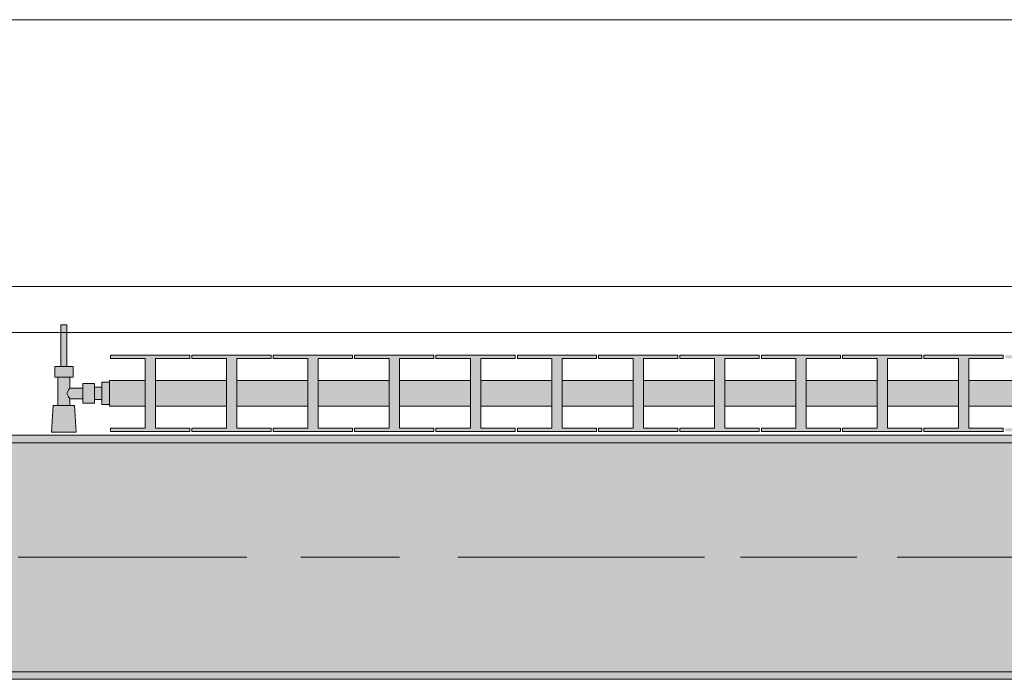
# Model space of a CAD drawing. Header units: metres. Extents: x -3.6 to 84.5, y -11 to 16.8.
# Tile 107 of 256: x 23.182 to 24.473, y 12.99 to 13.855. Entities that reach past the tile are written whole.
import ezdxf

# ---------------------------------------------------------------- set-up
doc = ezdxf.new("R2010")
doc.units = ezdxf.units.M
doc.header["$MEASUREMENT"] = 0
doc.linetypes.add('Achse', pattern=[0.2, 0.1, -0.05, 0, -0.05])
doc.linetypes.add('Strichlinie doppelt', pattern=[0.546806, 0.264583, -0.105833, 0.070556, -0.105833])
for name, color, linetype in [('451 - Universal.Achsen Raster', 7, 'Continuous'), ('604 - Struktur.Wand Aussen', 7, 'Continuous'), ('608 - Struktur.Träger', 7, 'Continuous'), ('801 - HKLSE.Heizung_ Klima_ Lüftung', 7, 'Continuous'), ('Neubau_653 - Abdeckung.TB Verkofferung', 7, 'Continuous')]:
    doc.layers.add(name, color=color, linetype=linetype)
pattern_1 = [(45, (0, 0), (-0.01767767, 0.01767767), [0, -0.025])]

msp = doc.modelspace()

# ---------------------------------------------------------------- hatches: boundary and pattern name
at = {"layer": '608 - Struktur.Träger', "linetype": 'Continuous', "lineweight": 0, "true_color": 0x000000}
h = msp.add_hatch(dxfattribs=at)
h.set_pattern_fill('Beton__Stahlbeton_0001', color=18, style=0, pattern_type=2)
h.set_pattern_definition([(45, (0, 0), (-0.0848528, 0.0848528), []), (45, (-0.04243, 0.04243), (-0.0848528, 0.0848528), [0.09, -0.03])])
h.paths.add_polyline_path([(15.09, 13.3), (14.78, 13.3), (14.78, 13), (15.09, 13), (18.37, 13), (18.69, 13), (21.97, 13), (22.29, 13), (25.57, 13), (25.89, 13), (29.17, 13), (29.49, 13), (32.77, 13), (33.09, 13), (36.37, 13), (36.69, 13), (39.97, 13), (40.29, 13), (43.57, 13), (43.89, 13), (47.17, 13), (47.48, 13), (47.48, 13.3), (47.17, 13.3), (43.89, 13.3), (43.57, 13.3), (40.29, 13.3), (39.97, 13.3), (36.69, 13.3), (36.37, 13.3), (33.09, 13.3), (32.77, 13.3), (29.49, 13.3), (29.17, 13.3), (25.89, 13.3), (25.57, 13.3), (22.29, 13.3), (21.97, 13.3), (18.69, 13.3), (18.37, 13.3)])
h = msp.add_hatch(dxfattribs=at)
h.set_pattern_fill('Gips_0001', color=18, style=0, pattern_type=2)
h.set_pattern_definition(pattern_1)
h.paths.add_polyline_path([(22.29, 13.31), (22.29, 13.3), (25.57, 13.3), (25.57, 13.31)])
h = msp.add_hatch(dxfattribs=at)
h.set_pattern_fill('Gips_0001', color=18, style=0, pattern_type=2)
h.set_pattern_definition(pattern_1)
h.paths.add_polyline_path([(22.29, 12.99), (25.57, 12.99), (25.57, 13), (22.29, 13)])
at = {"layer": '801 - HKLSE.Heizung_ Klima_ Lüftung', "linetype": 'Continuous', "lineweight": 0, "true_color": 0x3a3a3a}
for points in [[(23.3, 13.3503), (23.3, 13.3797), (23.29, 13.3797), (23.29, 13.373), (23.28, 13.373), (23.28, 13.378), (23.265, 13.378), (23.265, 13.372), (23.248, 13.372), (23.248, 13.386), (23.252, 13.386), (23.252, 13.4), (23.244, 13.4), (23.244, 13.455), (23.236, 13.455), (23.236, 13.4), (23.228, 13.4), (23.228, 13.386), (23.232, 13.386), (23.232, 13.349), (23.226, 13.349), (23.224, 13.314), (23.256, 13.314), (23.254, 13.349), (23.248, 13.349), (23.248, 13.358), (23.265, 13.358), (23.265, 13.352), (23.28, 13.352), (23.28, 13.357), (23.29, 13.357), (23.29, 13.3503)], [(23.3, 13.3817), (23.3, 13.3483), (23.3467, 13.3483), (23.3467, 13.3192), (23.3013, 13.3192), (23.3013, 13.315), (23.4053, 13.315), (23.4053, 13.3192), (23.36, 13.3192), (23.36, 13.3483), (23.4533, 13.3483), (23.4533, 13.3192), (23.408, 13.3192), (23.408, 13.315), (23.512, 13.315), (23.512, 13.3192), (23.4667, 13.3192), (23.4667, 13.3483), (23.56, 13.3483), (23.56, 13.3192), (23.5147, 13.3192), (23.5147, 13.315), (23.6187, 13.315), (23.6187, 13.3192), (23.5733, 13.3192), (23.5733, 13.3483), (23.6667, 13.3483), (23.6667, 13.3192), (23.6213, 13.3192), (23.6213, 13.315), (23.7253, 13.315), (23.7253, 13.3192), (23.68, 13.3192), (23.68, 13.3483), (23.7733, 13.3483), (23.7733, 13.3192), (23.728, 13.3192), (23.728, 13.315), (23.832, 13.315), (23.832, 13.3192), (23.7867, 13.3192), (23.7867, 13.3483), (23.88, 13.3483), (23.88, 13.3192), (23.8347, 13.3192), (23.8347, 13.315), (23.9387, 13.315), (23.9387, 13.3192), (23.8933, 13.3192), (23.8933, 13.3483), (23.9867, 13.3483), (23.9867, 13.3192), (23.9413, 13.3192), (23.9413, 13.315), (24.0453, 13.315), (24.0453, 13.3192), (24, 13.3192), (24, 13.3483), (24.0933, 13.3483), (24.0933, 13.3192), (24.048, 13.3192), (24.048, 13.315), (24.152, 13.315), (24.152, 13.3192), (24.1067, 13.3192), (24.1067, 13.3483), (24.2, 13.3483), (24.2, 13.3192), (24.1547, 13.3192), (24.1547, 13.315), (24.2587, 13.315), (24.2587, 13.3192), (24.2133, 13.3192), (24.2133, 13.3483), (24.3067, 13.3483), (24.3067, 13.3192), (24.2613, 13.3192), (24.2613, 13.315), (24.3653, 13.315), (24.3653, 13.3192), (24.32, 13.3192), (24.32, 13.3483), (24.4133, 13.3483), (24.4133, 13.3192), (24.368, 13.3192), (24.368, 13.315), (24.472, 13.315), (24.472, 13.3192), (24.4267, 13.3192), (24.4267, 13.3483), (24.52, 13.3483), (24.52, 13.3192), (24.4747, 13.3192), (24.4747, 13.315), (24.5787, 13.315), (24.5787, 13.3192), (24.5333, 13.3192), (24.5333, 13.3483), (24.6267, 13.3483), (24.6267, 13.3192), (24.5813, 13.3192), (24.5813, 13.315), (24.6853, 13.315), (24.6853, 13.3192), (24.64, 13.3192), (24.64, 13.3483), (24.7333, 13.3483), (24.7333, 13.3192), (24.688, 13.3192), (24.688, 13.315), (24.792, 13.315), (24.792, 13.3192), (24.7467, 13.3192), (24.7467, 13.3483), (24.84, 13.3483), (24.84, 13.3192), (24.7947, 13.3192), (24.7947, 13.315), (24.8987, 13.315), (24.8987, 13.3192), (24.8533, 13.3192), (24.8533, 13.3483), (24.9, 13.3483), (24.9, 13.3817), (24.8533, 13.3817), (24.8533, 13.4108), (24.8987, 13.4108), (24.8987, 13.415), (24.7947, 13.415), (24.7947, 13.4108), (24.84, 13.4108), (24.84, 13.3817), (24.7467, 13.3817), (24.7467, 13.4108), (24.792, 13.4108), (24.792, 13.415), (24.688, 13.415), (24.688, 13.4108), (24.7333, 13.4108), (24.7333, 13.3817), (24.64, 13.3817), (24.64, 13.4108), (24.6853, 13.4108), (24.6853, 13.415), (24.5813, 13.415), (24.5813, 13.4108), (24.6267, 13.4108), (24.6267, 13.3817), (24.5333, 13.3817), (24.5333, 13.4108), (24.5787, 13.4108), (24.5787, 13.415), (24.4747, 13.415), (24.4747, 13.4108), (24.52, 13.4108), (24.52, 13.3817), (24.4267, 13.3817), (24.4267, 13.4108), (24.472, 13.4108), (24.472, 13.415), (24.368, 13.415), (24.368, 13.4108), (24.4133, 13.4108), (24.4133, 13.3817), (24.32, 13.3817), (24.32, 13.4108), (24.3653, 13.4108), (24.3653, 13.415), (24.2613, 13.415), (24.2613, 13.4108), (24.3067, 13.4108), (24.3067, 13.3817), (24.2133, 13.3817), (24.2133, 13.4108), (24.2587, 13.4108), (24.2587, 13.415), (24.1547, 13.415), (24.1547, 13.4108), (24.2, 13.4108), (24.2, 13.3817), (24.1067, 13.3817), (24.1067, 13.4108), (24.152, 13.4108), (24.152, 13.415), (24.048, 13.415), (24.048, 13.4108), (24.0933, 13.4108), (24.0933, 13.3817), (24, 13.3817), (24, 13.4108), (24.0453, 13.4108), (24.0453, 13.415), (23.9413, 13.415), (23.9413, 13.4108), (23.9867, 13.4108), (23.9867, 13.3817), (23.8933, 13.3817), (23.8933, 13.4108), (23.9387, 13.4108), (23.9387, 13.415), (23.8347, 13.415), (23.8347, 13.4108), (23.88, 13.4108), (23.88, 13.3817), (23.7867, 13.3817), (23.7867, 13.4108), (23.832, 13.4108), (23.832, 13.415), (23.728, 13.415), (23.728, 13.4108), (23.7733, 13.4108), (23.7733, 13.3817), (23.68, 13.3817), (23.68, 13.4108), (23.7253, 13.4108), (23.7253, 13.415), (23.6213, 13.415), (23.6213, 13.4108), (23.6667, 13.4108), (23.6667, 13.3817), (23.5733, 13.3817), (23.5733, 13.4108), (23.6187, 13.4108), (23.6187, 13.415), (23.5147, 13.415), (23.5147, 13.4108), (23.56, 13.4108), (23.56, 13.3817), (23.4667, 13.3817), (23.4667, 13.4108), (23.512, 13.4108), (23.512, 13.415), (23.408, 13.415), (23.408, 13.4108), (23.4533, 13.4108), (23.4533, 13.3817), (23.36, 13.3817), (23.36, 13.4108), (23.4053, 13.4108), (23.4053, 13.415), (23.3013, 13.415), (23.3013, 13.4108), (23.3467, 13.4108), (23.3467, 13.3817)]]:
    msp.add_hatch(color=250, dxfattribs=at).paths.add_polyline_path(points)

# ---------------------------------------------------------------- linework, layer by layer
at = {"layer": '451 - Universal.Achsen Raster', "color": 160, "linetype": 'Strichlinie doppelt', "lineweight": 9, "true_color": 0x3232ff}
msp.add_line((64.935, 13.15), (-3.175, 13.15), dxfattribs=at)
at = {"layer": '604 - Struktur.Wand Aussen', "color": 7, "linetype": 'Continuous', "lineweight": 13}
for p, q in [((25.14, 13.855), (22.74, 13.855)), ((22.74, 13.445), (25.14, 13.445))]:
    msp.add_line(p, q, dxfattribs=at)
at = {"layer": '608 - Struktur.Träger', "color": 7, "linetype": 'Continuous', "lineweight": 13}
for p, q in [((14.78, 13.31), (47.48, 13.31)), ((25.57, 13.3), (22.29, 13.3)), ((14.78, 12.99), (47.48, 12.99))]:
    msp.add_line(p, q, dxfattribs=at)
at = {"layer": '608 - Struktur.Träger', "color": 7, "linetype": 'Continuous', "lineweight": 5}
for p, q in [((25.57, 13.31), (22.29, 13.31)), ((25.57, 12.99), (22.29, 12.99))]:
    msp.add_line(p, q, dxfattribs=at)
at = {"layer": '608 - Struktur.Träger', "color": 7, "linetype": 'Achse', "lineweight": 9}
msp.add_line((14.78, 13.15), (47.48, 13.15), dxfattribs=at)
at = {"layer": '608 - Struktur.Träger', "color": 7, "linetype": 'Continuous', "lineweight": 13, "flags": 128}
msp.add_lwpolyline([(47.48, 13), (47.17, 13), (43.89, 13), (43.57, 13), (40.29, 13), (39.97, 13), (36.69, 13), (36.37, 13), (33.09, 13), (32.77, 13), (29.49, 13), (29.17, 13), (25.89, 13), (25.57, 13), (22.29, 13), (21.97, 13), (18.69, 13), (18.37, 13), (15.09, 13), (14.78, 13)], dxfattribs=at)
at = {"layer": '801 - HKLSE.Heizung_ Klima_ Lüftung', "color": 7, "linetype": 'Continuous', "lineweight": 5, "true_color": 0xebebeb}
for p, q in [((23.2372, 13.455), (23.236, 13.455)), ((23.236, 13.455), (23.236, 13.4)), ((23.24, 13.455), (23.2372, 13.455)), ((23.2428, 13.455), (23.24, 13.455)), ((23.244, 13.455), (23.2428, 13.455)), ((23.244, 13.455), (23.244, 13.4)), ((23.3013, 13.415), (23.3013, 13.4108)), ((23.4053, 13.415), (23.3013, 13.415)), ((23.3013, 13.415), (23.3013, 13.4108)), ((23.3013, 13.4108), (23.3467, 13.4108)), ((23.3467, 13.4108), (23.3467, 13.3192)), ((23.36, 13.3192), (23.36, 13.4108)), ((23.36, 13.4108), (23.4053, 13.4108)), ((23.4053, 13.4108), (23.4053, 13.415)), ((23.408, 13.415), (23.408, 13.4108)), ((23.512, 13.415), (23.408, 13.415)), ((23.408, 13.415), (23.408, 13.4108)), ((23.408, 13.4108), (23.4533, 13.4108)), ((23.4533, 13.4108), (23.4533, 13.3192)), ((23.4667, 13.3192), (23.4667, 13.4108)), ((23.4667, 13.4108), (23.512, 13.4108)), ((23.512, 13.4108), (23.512, 13.415)), ((23.512, 13.4108), (23.512, 13.415)), ((23.6187, 13.415), (23.5147, 13.415)), ((23.5147, 13.415), (23.5147, 13.4108)), ((23.5147, 13.4108), (23.56, 13.4108)), ((23.56, 13.4108), (23.56, 13.3192)), ((23.5733, 13.3192), (23.5733, 13.4108)), ((23.5733, 13.4108), (23.6187, 13.4108)), ((23.6187, 13.4108), (23.6187, 13.415)), ((23.6187, 13.4108), (23.6187, 13.415)), ((23.7253, 13.415), (23.6213, 13.415)), ((23.6213, 13.415), (23.6213, 13.4108)), ((23.6213, 13.4108), (23.6667, 13.4108)), ((23.6667, 13.4108), (23.6667, 13.3192)), ((23.68, 13.3192), (23.68, 13.4108)), ((23.68, 13.4108), (23.7253, 13.4108)), ((23.7253, 13.4108), (23.7253, 13.415)), ((23.728, 13.415), (23.728, 13.4108)), ((23.832, 13.415), (23.728, 13.415)), ((23.728, 13.415), (23.728, 13.4108)), ((23.728, 13.4108), (23.7733, 13.4108)), ((23.7733, 13.4108), (23.7733, 13.3192)), ((23.7867, 13.3192), (23.7867, 13.4108)), ((23.7867, 13.4108), (23.832, 13.4108)), ((23.832, 13.4108), (23.832, 13.415)), ((23.832, 13.4108), (23.832, 13.415)), ((23.9387, 13.415), (23.8347, 13.415)), ((23.8347, 13.415), (23.8347, 13.4108)), ((23.8347, 13.4108), (23.88, 13.4108)), ((23.88, 13.4108), (23.88, 13.3192)), ((23.8933, 13.3192), (23.8933, 13.4108)), ((23.8933, 13.4108), (23.9387, 13.4108)), ((23.9387, 13.4108), (23.9387, 13.415)), ((23.9413, 13.415), (23.9413, 13.4108)), ((24.0453, 13.415), (23.9413, 13.415)), ((23.9413, 13.415), (23.9413, 13.4108)), ((23.9413, 13.4108), (23.9867, 13.4108)), ((23.9867, 13.4108), (23.9867, 13.3192)), ((24, 13.3192), (24, 13.4108)), ((24, 13.4108), (24.0453, 13.4108)), ((24.0453, 13.4108), (24.0453, 13.415)), ((24.152, 13.415), (24.048, 13.415)), ((24.048, 13.415), (24.048, 13.4108)), ((24.048, 13.4108), (24.0933, 13.4108)), ((24.0933, 13.4108), (24.0933, 13.3192)), ((24.1067, 13.3192), (24.1067, 13.4108)), ((24.1067, 13.4108), (24.152, 13.4108)), ((24.152, 13.4108), (24.152, 13.415)), ((24.152, 13.4108), (24.152, 13.415)), ((24.2587, 13.415), (24.1547, 13.415)), ((24.1547, 13.415), (24.1547, 13.4108)), ((24.1547, 13.4108), (24.2, 13.4108)), ((24.2, 13.4108), (24.2, 13.3192)), ((24.2133, 13.3192), (24.2133, 13.4108)), ((24.2133, 13.4108), (24.2587, 13.4108)), ((24.2587, 13.4108), (24.2587, 13.415)), ((24.2587, 13.4108), (24.2587, 13.415)), ((24.2613, 13.415), (24.2613, 13.4108)), ((24.3653, 13.415), (24.2613, 13.415)), ((24.2613, 13.415), (24.2613, 13.4108)), ((24.2613, 13.4108), (24.3067, 13.4108)), ((24.3067, 13.4108), (24.3067, 13.3192)), ((24.32, 13.3192), (24.32, 13.4108)), ((24.32, 13.4108), (24.3653, 13.4108)), ((24.3653, 13.4108), (24.3653, 13.415)), ((24.472, 13.415), (24.368, 13.415)), ((24.368, 13.415), (24.368, 13.4108)), ((24.368, 13.4108), (24.4133, 13.4108)), ((24.4133, 13.4108), (24.4133, 13.3192)), ((24.4267, 13.3192), (24.4267, 13.4108)), ((24.4267, 13.4108), (24.472, 13.4108)), ((24.472, 13.4108), (24.472, 13.415)), ((23.234, 13.4), (23.228, 13.4)), ((23.228, 13.4), (23.228, 13.386)), ((23.246, 13.4), (23.234, 13.4)), ((23.2372, 13.4), (23.236, 13.4)), ((23.24, 13.4), (23.2372, 13.4)), ((23.2428, 13.4), (23.24, 13.4)), ((23.244, 13.4), (23.2428, 13.4)), ((23.252, 13.4), (23.246, 13.4)), ((23.252, 13.4), (23.252, 13.386)), ((23.234, 13.386), (23.228, 13.386)), ((23.232, 13.386), (23.232, 13.349)), ((23.246, 13.386), (23.234, 13.386)), ((23.252, 13.386), (23.246, 13.386)), ((23.248, 13.386), (23.248, 13.372)), ((23.265, 13.378), (23.265, 13.3715)), ((23.265, 13.378), (23.28, 13.378)), ((23.28, 13.378), (23.28, 13.3715)), ((23.29, 13.3797), (23.29, 13.365)), ((23.29, 13.3797), (23.3, 13.3797)), ((23.29, 13.3797), (23.29, 13.365)), ((23.29, 13.3797), (23.3, 13.3797)), ((23.3, 13.3817), (23.3, 13.3768)), ((23.3, 13.3817), (23.3467, 13.3817)), ((23.36, 13.3817), (23.4533, 13.3817)), ((23.4667, 13.3817), (23.56, 13.3817)), ((23.5733, 13.3817), (23.6667, 13.3817)), ((23.68, 13.3817), (23.7733, 13.3817)), ((23.7867, 13.3817), (23.88, 13.3817)), ((23.8933, 13.3817), (23.9867, 13.3817)), ((24, 13.3817), (24.0933, 13.3817)), ((24.1067, 13.3817), (24.2, 13.3817)), ((24.2133, 13.3817), (24.3067, 13.3817)), ((24.32, 13.3817), (24.4133, 13.3817)), ((24.4267, 13.3817), (24.52, 13.3817)), ((23.2453, 13.3679), (23.2439, 13.365)), ((23.2439, 13.365), (23.2453, 13.3621)), ((23.2463, 13.3699), (23.2458, 13.3689)), ((23.248, 13.372), (23.2463, 13.3699)), ((23.248, 13.372), (23.265, 13.372)), ((23.265, 13.3715), (23.265, 13.3585)), ((23.28, 13.373), (23.29, 13.373)), ((23.28, 13.3715), (23.28, 13.3585)), ((23.29, 13.373), (23.29, 13.3707)), ((23.29, 13.3707), (23.29, 13.365)), ((23.29, 13.365), (23.29, 13.3503)), ((23.29, 13.365), (23.29, 13.3503)), ((23.29, 13.365), (23.29, 13.3593)), ((23.3, 13.3768), (23.3, 13.365)), ((23.3, 13.365), (23.3, 13.3532)), ((23.2458, 13.3611), (23.2463, 13.3601)), ((23.2463, 13.3601), (23.248, 13.358)), ((23.248, 13.358), (23.248, 13.349)), ((23.248, 13.358), (23.265, 13.358)), ((23.265, 13.3585), (23.265, 13.352)), ((23.265, 13.352), (23.28, 13.352)), ((23.28, 13.3585), (23.28, 13.352)), ((23.28, 13.357), (23.29, 13.357)), ((23.29, 13.3593), (23.29, 13.357)), ((23.3, 13.3532), (23.3, 13.3483)), ((23.226, 13.349), (23.224, 13.314)), ((23.2301, 13.349), (23.226, 13.349)), ((23.24, 13.349), (23.2301, 13.349)), ((23.2499, 13.349), (23.24, 13.349)), ((23.254, 13.349), (23.2499, 13.349)), ((23.254, 13.349), (23.256, 13.314)), ((23.29, 13.3503), (23.3, 13.3503)), ((23.29, 13.3503), (23.3, 13.3503)), ((23.29, 13.3503), (23.3, 13.3503)), ((23.29, 13.3503), (23.3, 13.3503)), ((23.3, 13.3483), (23.3467, 13.3483)), ((23.36, 13.3483), (23.4533, 13.3483)), ((23.4667, 13.3483), (23.56, 13.3483)), ((23.5733, 13.3483), (23.6667, 13.3483)), ((23.68, 13.3483), (23.7733, 13.3483)), ((23.7867, 13.3483), (23.88, 13.3483)), ((23.8933, 13.3483), (23.9867, 13.3483)), ((24, 13.3483), (24.0933, 13.3483)), ((24.1067, 13.3483), (24.2, 13.3483)), ((24.2133, 13.3483), (24.3067, 13.3483)), ((24.32, 13.3483), (24.4133, 13.3483)), ((24.4267, 13.3483), (24.52, 13.3483)), ((23.2287, 13.314), (23.224, 13.314)), ((23.224, 13.314), (23.2287, 13.314)), ((23.24, 13.314), (23.2287, 13.314)), ((23.2287, 13.314), (23.24, 13.314)), ((23.2513, 13.314), (23.24, 13.314)), ((23.24, 13.314), (23.2513, 13.314)), ((23.2513, 13.314), (23.256, 13.314)), ((23.256, 13.314), (23.2513, 13.314)), ((23.3013, 13.3192), (23.3013, 13.315)), ((23.3467, 13.3192), (23.3013, 13.3192)), ((23.3013, 13.3192), (23.3013, 13.315)), ((23.3013, 13.315), (23.4053, 13.315)), ((23.3013, 13.315), (23.4053, 13.315)), ((23.4053, 13.3192), (23.36, 13.3192)), ((23.4053, 13.315), (23.4053, 13.3192)), ((23.408, 13.3192), (23.408, 13.315)), ((23.4533, 13.3192), (23.408, 13.3192)), ((23.408, 13.3192), (23.408, 13.315)), ((23.408, 13.315), (23.512, 13.315)), ((23.408, 13.315), (23.512, 13.315)), ((23.512, 13.3192), (23.4667, 13.3192)), ((23.512, 13.315), (23.512, 13.3192)), ((23.512, 13.315), (23.512, 13.3192)), ((23.56, 13.3192), (23.5147, 13.3192)), ((23.5147, 13.3192), (23.5147, 13.315)), ((23.5147, 13.315), (23.6187, 13.315)), ((23.5147, 13.315), (23.6187, 13.315)), ((23.6187, 13.3192), (23.5733, 13.3192)), ((23.6187, 13.315), (23.6187, 13.3192)), ((23.6187, 13.315), (23.6187, 13.3192)), ((23.6667, 13.3192), (23.6213, 13.3192)), ((23.6213, 13.3192), (23.6213, 13.315)), ((23.6213, 13.315), (23.7253, 13.315)), ((23.6213, 13.315), (23.7253, 13.315)), ((23.7253, 13.3192), (23.68, 13.3192)), ((23.7253, 13.315), (23.7253, 13.3192)), ((23.728, 13.3192), (23.728, 13.315)), ((23.7733, 13.3192), (23.728, 13.3192)), ((23.728, 13.3192), (23.728, 13.315)), ((23.728, 13.315), (23.832, 13.315)), ((23.728, 13.315), (23.832, 13.315)), ((23.832, 13.3192), (23.7867, 13.3192)), ((23.832, 13.315), (23.832, 13.3192)), ((23.832, 13.315), (23.832, 13.3192)), ((23.88, 13.3192), (23.8347, 13.3192)), ((23.8347, 13.3192), (23.8347, 13.315)), ((23.8347, 13.315), (23.9387, 13.315)), ((23.8347, 13.315), (23.9387, 13.315)), ((23.9387, 13.3192), (23.8933, 13.3192)), ((23.9387, 13.315), (23.9387, 13.3192)), ((23.9413, 13.3192), (23.9413, 13.315)), ((23.9867, 13.3192), (23.9413, 13.3192)), ((23.9413, 13.3192), (23.9413, 13.315)), ((23.9413, 13.315), (24.0453, 13.315)), ((23.9413, 13.315), (24.0453, 13.315)), ((24.0453, 13.3192), (24, 13.3192)), ((24.0453, 13.315), (24.0453, 13.3192)), ((24.0933, 13.3192), (24.048, 13.3192)), ((24.048, 13.3192), (24.048, 13.315)), ((24.048, 13.315), (24.152, 13.315)), ((24.048, 13.315), (24.152, 13.315)), ((24.152, 13.3192), (24.1067, 13.3192)), ((24.152, 13.315), (24.152, 13.3192)), ((24.152, 13.315), (24.152, 13.3192)), ((24.2, 13.3192), (24.1547, 13.3192)), ((24.1547, 13.3192), (24.1547, 13.315)), ((24.1547, 13.315), (24.2587, 13.315)), ((24.1547, 13.315), (24.2587, 13.315)), ((24.2587, 13.3192), (24.2133, 13.3192)), ((24.2587, 13.315), (24.2587, 13.3192)), ((24.2587, 13.315), (24.2587, 13.3192)), ((24.2613, 13.3192), (24.2613, 13.315)), ((24.3067, 13.3192), (24.2613, 13.3192)), ((24.2613, 13.3192), (24.2613, 13.315)), ((24.2613, 13.315), (24.3653, 13.315)), ((24.2613, 13.315), (24.3653, 13.315)), ((24.3653, 13.3192), (24.32, 13.3192)), ((24.3653, 13.315), (24.3653, 13.3192)), ((24.4133, 13.3192), (24.368, 13.3192)), ((24.368, 13.3192), (24.368, 13.315)), ((24.368, 13.315), (24.472, 13.315)), ((24.368, 13.315), (24.472, 13.315)), ((24.472, 13.3192), (24.4267, 13.3192)), ((24.472, 13.315), (24.472, 13.3192))]:
    msp.add_line(p, q, dxfattribs=at)
at = {"layer": 'Neubau_653 - Abdeckung.TB Verkofferung', "color": 1, "linetype": 'Continuous', "lineweight": 9}
msp.add_line((15.15, 13.505), (25.66, 13.505), dxfattribs=at)
at = {"layer": 'Neubau_653 - Abdeckung.TB Verkofferung', "color": 1, "linetype": 'Continuous', "lineweight": 5}
msp.add_line((25.66, 12.99), (22.25, 12.99), dxfattribs=at)

doc.saveas('drawing.dxf')
